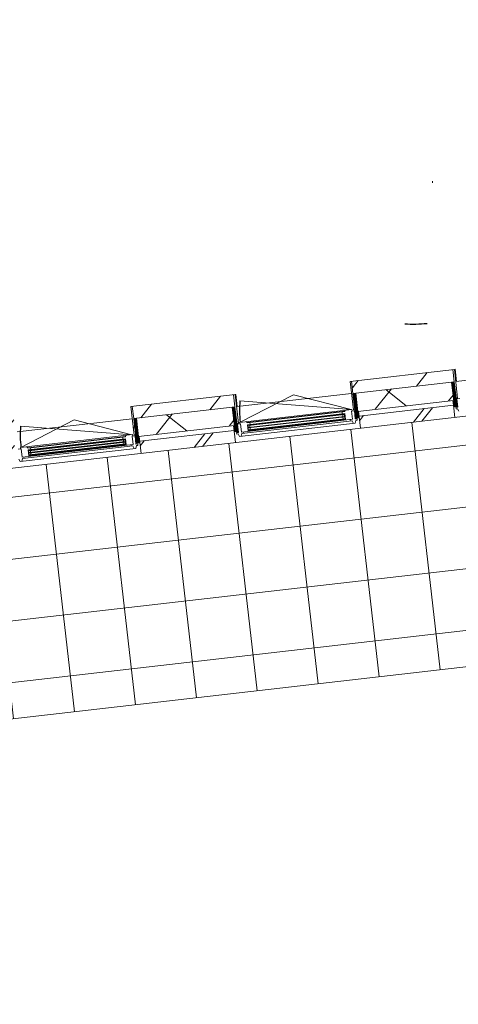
# Model space of a CAD drawing. Header units: metres. Extents: x 136266 to 136452, y 453403 to 453560.
# Tile 104 of 133: x 136326.47 to 136330.05, y 453507.99 to 453516.02. Entities that reach past the tile are written whole.
import ezdxf

# ---------------------------------------------------------------- set-up
doc = ezdxf.new("R2010")
doc.units = ezdxf.units.M
for name, color, linetype, lineweight in [('A-DETL-BEBOUWING', 253, 'Continuous', 9), ('A-DETL-GENF-4', 252, 'Continuous', 9), ('A-FLOR', 192, 'Continuous', 5), ('A-FLOR-PATT', 8, 'Continuous', 5), ('N-WE-OG-BEBOUWING_HOOFDGEBOUW-T25', 7, 'Continuous', 25)]:
    doc.layers.add(name, color=color, linetype=linetype, lineweight=lineweight)
doc.styles.add('NLCS-ISO-M200-T25', font='txt', dxfattribs={"height": 0.5})

# ---------------------------------------------------------------- blocks, each defined once
blk = doc.blocks.new('859-DO-0010 29-09-2022')
at = {"layer": 'A-DETL-BEBOUWING'}
h = blk.add_hatch(dxfattribs=at)
h.set_pattern_fill('FP_841', color=256, angle=44.99999999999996, style=0, pattern_type=2)
h.set_pattern_definition([(76.77799999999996, (1020.113961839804, 631.9547653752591), (-389.3964602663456, 91.48987229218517), [])])
h.paths.add_polyline_path([(41530.92763782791, 67365.17401487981), (41931.95993841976, 67613.61144438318), (41879.29699629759, 67698.62094105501), (41478.26469569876, 67450.18351156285), (41501.02407365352, 67413.44490208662)])
h.paths.add_polyline_path([(42755.70196128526, 68123.91535360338), (43462.13087871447, 68561.54440270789), (43409.46793659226, 68646.55389937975), (42703.03901915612, 68208.92485028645)])
h.paths.add_polyline_path([(44285.87290157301, 69071.84831193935), (44992.30181900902, 69509.47736103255), (44939.6388768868, 69594.48685770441), (44233.20995945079, 69156.85780861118)])
h.paths.add_polyline_path([(45816.04384187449, 70019.78127025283), (46097.24251058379, 70193.98238653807), (45907.35566424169, 70193.98238653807), (45763.38089974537, 70104.79076693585)])
h = blk.add_hatch(dxfattribs=at)
h.set_pattern_fill('FP_1433', color=256, angle=45.00000000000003, style=0, pattern_type=2)
h.set_pattern_definition([(76.77800000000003, (43874.93066880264, 68640.82100662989), (-412.9549461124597, 97.02500956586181), []), (166.778, (43874.93066880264, 68640.82100662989), (-97.0250095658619, -412.9549461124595), [])])
h.paths.add_polyline_path([(41609.92205100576, 67237.65976986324), (41992.25226234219, 67474.5113520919), (41913.25784914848, 67602.02559711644), (41530.92763781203, 67365.17401488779)])
h.paths.add_polyline_path([(42853.39846374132, 68007.98695586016), (43522.42320263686, 68422.44431041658), (43443.42878944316, 68549.95855544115), (42774.40405054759, 68135.50120088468), (42848.6331412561, 68015.67922768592)])
h.paths.add_polyline_path([(44383.56940403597, 68955.91991418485), (45052.59414293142, 69370.37726874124), (44973.59972973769, 69497.89151376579), (44304.57499084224, 69083.4341592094)])
h.paths.add_polyline_path([(45913.74034433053, 69903.85287250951), (46139.94000155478, 70043.98238653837), (45855.10973204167, 70043.9823865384), (45834.74593113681, 70031.36711753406)])
h = blk.add_hatch(dxfattribs=at)
h.set_pattern_fill('FP_1187', color=256, angle=121.7779999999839, style=0, pattern_type=2)
h.set_pattern_definition([(301.7779999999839, (45014.2545662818, 69524.86971495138), (43.18482431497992, 26.75277460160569), [50.8, 0, 0, 0]), (301.7779999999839, (45009.93608385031, 69522.19443749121), (43.18482431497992, 26.75277460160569), [50.8, 0, 0, 0]), (301.7779999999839, (45005.61760141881, 69519.51916003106), (43.18482431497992, 26.75277460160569), [50.8, 0, 0, 0]), (301.7779999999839, (45001.29911898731, 69516.8438825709), (43.18482431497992, 26.75277460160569), [50.8, 0, 0, 0]), (301.7779999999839, (44996.98063655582, 69514.16860511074), (43.18482431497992, 26.75277460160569), [50.8, 0, 0, 0]), (301.7779999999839, (44992.66215412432, 69511.49332765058), (43.18482431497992, 26.75277460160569), [50.8, 0, 0, 0]), (301.7779999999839, (44988.34367169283, 69508.81805019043), (43.18482431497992, 26.75277460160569), [50.8, 0, 0, 0]), (301.7779999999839, (44984.02518926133, 69506.14277273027), (43.18482431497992, 26.75277460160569), [50.8, 0, 0, 0]), (301.7779999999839, (44979.70670682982, 69503.4674952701), (43.18482431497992, 26.75277460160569), [50.8, 0, 0, 0]), (301.7779999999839, (44975.38822439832, 69500.79221780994), (43.18482431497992, 26.75277460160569), [50.8, 0, 0, 0])])
h.paths.add_polyline_path([(45099.207591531, 69336.90808276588), (44992.30181900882, 69509.47736103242), (44973.59972973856, 69497.89151376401), (45080.50550226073, 69325.32223549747)])
h = blk.add_hatch(dxfattribs=at)
h.set_pattern_fill('FP_1436', color=256, angle=44.99999999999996, style=0, pattern_type=2)
h.set_pattern_definition([(76.77799999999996, (44791.80986901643, 69044.13562273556), (-389.3964602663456, 91.48987229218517), []), (76.77799999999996, (45811.92383085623, 69676.0903881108), (-389.3964602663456, 91.48987229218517), [])])
h.paths.add_polyline_path([(44462.39809281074, 68840.06639538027), (45121.22169210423, 69248.20419688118), (45068.55874997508, 69333.21369356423), (44409.73515068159, 68925.0758920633), (44411.48076336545, 68922.25809173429)])
h = blk.add_hatch(dxfattribs=at)
h.set_pattern_fill('FP_1186', color=256, scale=0.9999999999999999, angle=121.7779999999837, style=0, pattern_type=2)
h.set_pattern_definition([(301.7779999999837, (44262.31496470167, 69059.04703315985), (-43.18482431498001, -26.75277460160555), [50.79999999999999, 0, 0, 0]), (301.7779999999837, (44266.63344713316, 69061.72231062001), (-43.18482431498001, -26.75277460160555), [50.79999999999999, 0, 0, 0]), (301.7779999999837, (44270.95192956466, 69064.39758808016), (-43.18482431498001, -26.75277460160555), [50.79999999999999, 0, 0, 0]), (301.7779999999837, (44275.27041199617, 69067.07286554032), (-43.18482431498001, -26.75277460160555), [50.79999999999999, 0, 0, 0]), (301.7779999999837, (44279.58889442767, 69069.74814300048), (-43.18482431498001, -26.75277460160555), [50.79999999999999, 0, 0, 0]), (301.7779999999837, (44283.90737685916, 69072.42342046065), (-43.18482431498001, -26.75277460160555), [50.79999999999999, 0, 0, 0]), (301.7779999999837, (44288.22585929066, 69075.09869792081), (-43.18482431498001, -26.75277460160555), [50.79999999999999, 0, 0, 0]), (301.7779999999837, (44292.54434172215, 69077.77397538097), (-43.18482431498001, -26.75277460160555), [50.79999999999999, 0, 0, 0]), (301.7779999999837, (44296.86282415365, 69080.44925284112), (-43.18482431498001, -26.75277460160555), [50.79999999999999, 0, 0, 0]), (301.7779999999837, (44301.18130658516, 69083.12453030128), (-43.18482431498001, -26.75277460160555), [50.79999999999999, 0, 0, 0])])
h.paths.add_polyline_path([(44405.11890735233, 68921.13430676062), (44304.57499084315, 69083.43415920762), (44285.8729015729, 69071.84831193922), (44392.77867409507, 68899.27903367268), (44411.48076336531, 68910.86488094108)])
h = blk.add_hatch(color=256, dxfattribs=at)
h.paths.add_polyline_path([(43646.01167685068, 68433.71990551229), (43657.9130063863, 68441.09271741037), (43655.80648870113, 68444.49309727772), (43643.90515916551, 68437.12028537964)])
h.paths.add_polyline_path([(43621.78672347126, 68472.82427398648), (43633.68805300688, 68480.19708588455), (43631.5815353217, 68483.59746575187), (43619.68020578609, 68476.22465385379)])
h.paths.add_polyline_path([(44306.53546607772, 68842.91096585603), (44318.43679561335, 68850.2837777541), (44316.33027792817, 68853.68415762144), (44304.42894839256, 68846.31134572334)])
h.paths.add_polyline_path([(44282.31051269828, 68882.01533433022), (44294.21184223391, 68889.38814622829), (44292.10532454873, 68892.78852609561), (44280.20399501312, 68885.41571419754)])
for points in [[(43623.89324115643, 68469.42389411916), (44296.31835991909, 68885.98776636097), (44294.21184223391, 68889.38814622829), (43621.78672347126, 68472.82427398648)], [(43633.89920016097, 68453.27208974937), (44306.32431892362, 68869.8359619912), (44304.21780123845, 68873.23634185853), (43631.79268247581, 68456.67246961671)], [(43643.90515916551, 68437.12028537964), (44316.33027792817, 68853.68415762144), (44314.22376024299, 68857.08453748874), (43641.79864148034, 68440.52066524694)], [(42093.72230086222, 67521.49093579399), (42766.14741962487, 67938.0548080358), (42764.0409019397, 67941.45518790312), (42091.61578317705, 67524.89131566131)], [(42103.72825986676, 67505.3391314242), (42776.1533786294, 67921.90300366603), (42774.04686094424, 67925.30338353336), (42101.6217421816, 67508.73951129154)], [(42113.73421887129, 67489.18732705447), (42786.15933763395, 67905.75119929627), (42784.05281994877, 67909.15157916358), (42111.62770118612, 67492.58770692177)]]:
    blk.add_hatch(color=256, dxfattribs=at).paths.add_polyline_path(points)
h = blk.add_hatch(dxfattribs=at)
h.set_pattern_fill('FP_1187', color=256, angle=121.7779999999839, style=0, pattern_type=2)
h.set_pattern_definition([(301.7779999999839, (43484.08362598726, 68576.93675662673), (43.18482431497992, 26.75277460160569), [50.8, 0, 0, 0]), (301.7779999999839, (43479.76514355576, 68574.26147916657), (43.18482431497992, 26.75277460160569), [50.8, 0, 0, 0]), (301.7779999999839, (43475.44666112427, 68571.58620170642), (43.18482431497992, 26.75277460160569), [50.8, 0, 0, 0]), (301.7779999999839, (43471.12817869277, 68568.91092424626), (43.18482431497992, 26.75277460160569), [50.8, 0, 0, 0]), (301.7779999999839, (43466.80969626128, 68566.2356467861), (43.18482431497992, 26.75277460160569), [50.8, 0, 0, 0]), (301.7779999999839, (43462.49121382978, 68563.56036932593), (43.18482431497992, 26.75277460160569), [50.8, 0, 0, 0]), (301.7779999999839, (43458.17273139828, 68560.88509186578), (43.18482431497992, 26.75277460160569), [50.8, 0, 0, 0]), (301.7779999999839, (43453.85424896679, 68558.20981440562), (43.18482431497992, 26.75277460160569), [50.8, 0, 0, 0]), (301.7779999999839, (43449.53576653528, 68555.53453694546), (43.18482431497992, 26.75277460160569), [50.8, 0, 0, 0]), (301.7779999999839, (43445.21728410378, 68552.8592594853), (43.18482431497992, 26.75277460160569), [50.8, 0, 0, 0])])
h.paths.add_polyline_path([(43569.03665123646, 68388.97512444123), (43462.13087871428, 68561.54440270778), (43443.42878944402, 68549.95855543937), (43550.33456196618, 68377.38927717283)])
h = blk.add_hatch(dxfattribs=at)
h.set_pattern_fill('FP_1435', color=256, angle=45.00000000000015, style=0, pattern_type=2)
h.set_pattern_definition([(76.77800000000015, (43261.63927980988, 68096.20241401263), (-389.3964602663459, 91.48987229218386), []), (76.77800000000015, (44281.75253454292, 68728.15788649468), (-389.3964602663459, 91.48987229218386), [])])
h.paths.add_polyline_path([(42932.22715251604, 67892.1334370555), (43591.05075180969, 68300.27123855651), (43538.38780968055, 68385.28073523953), (42879.56421038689, 67977.14293373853), (42881.30982307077, 67974.3251334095)])
h = blk.add_hatch(dxfattribs=at)
h.set_pattern_fill('FP_1489', color=256, style=0, pattern_type=2)
h.set_pattern_definition([(90, (0, 0), (-400, 2.449293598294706e-14), [])])
h.paths.add_polyline_path([(42816.17074606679, 68002.56966532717), (42826.79693315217, 68009.15253309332), (42703.03901914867, 68208.92485029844), (42692.4128320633, 68202.3419825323), (42755.70196127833, 68100.17949782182)])
h = blk.add_hatch(dxfattribs=at)
h.set_pattern_fill('FP_1186', color=256, scale=0.9999999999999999, angle=121.7779999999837, style=0, pattern_type=2)
h.set_pattern_definition([(301.7779999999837, (42732.14402440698, 68111.11407483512), (-43.18482431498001, -26.75277460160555), [50.79999999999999, 0, 0, 0]), (301.7779999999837, (42736.46250683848, 68113.78935229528), (-43.18482431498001, -26.75277460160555), [50.79999999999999, 0, 0, 0]), (301.7779999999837, (42740.78098926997, 68116.46462975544), (-43.18482431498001, -26.75277460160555), [50.79999999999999, 0, 0, 0]), (301.7779999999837, (42745.09947170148, 68119.1399072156), (-43.18482431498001, -26.75277460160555), [50.79999999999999, 0, 0, 0]), (301.7779999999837, (42749.41795413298, 68121.81518467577), (-43.18482431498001, -26.75277460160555), [50.79999999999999, 0, 0, 0]), (301.7779999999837, (42753.73643656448, 68124.49046213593), (-43.18482431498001, -26.75277460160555), [50.79999999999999, 0, 0, 0]), (301.7779999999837, (42758.05491899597, 68127.16573959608), (-43.18482431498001, -26.75277460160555), [50.79999999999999, 0, 0, 0]), (301.7779999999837, (42762.37340142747, 68129.84101705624), (-43.18482431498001, -26.75277460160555), [50.79999999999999, 0, 0, 0]), (301.7779999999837, (42766.69188385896, 68132.5162945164), (-43.18482431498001, -26.75277460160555), [50.79999999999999, 0, 0, 0]), (301.7779999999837, (42771.01036629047, 68135.19157197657), (-43.18482431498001, -26.75277460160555), [50.79999999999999, 0, 0, 0])])
h.paths.add_polyline_path([(42874.94796705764, 67973.20134843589), (42774.40405054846, 68135.5012008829), (42755.70196127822, 68123.9153536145), (42862.60773380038, 67951.34607534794), (42881.30982307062, 67962.93192261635)])
h = blk.add_hatch(color=256, dxfattribs=at)
h.paths.add_polyline_path([(42115.84073655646, 67485.78694718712), (42127.74206609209, 67493.1597590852), (42125.63554840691, 67496.56013895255), (42113.73421887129, 67489.18732705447)])
h.paths.add_polyline_path([(42091.61578317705, 67524.89131566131), (42103.51711271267, 67532.26412755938), (42101.41059502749, 67535.6645074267), (42089.50926549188, 67528.29169552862)])
h.paths.add_polyline_path([(42776.3645257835, 67894.97800753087), (42788.26585531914, 67902.35081942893), (42786.15933763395, 67905.75119929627), (42774.25800809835, 67898.37838739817)])
h.paths.add_polyline_path([(42752.13957240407, 67934.08237600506), (42764.0409019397, 67941.45518790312), (42761.93438425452, 67944.85556777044), (42750.03305471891, 67937.48275587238)])
at = {"layer": 'A-FLOR-PATT'}
h = blk.add_hatch(dxfattribs=at)
h.set_pattern_fill('FP_2156', color=256, style=0, pattern_type=2)
h.set_pattern_definition([(301.778, (26940.322, 52503.49099999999), (425.0474834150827, 263.3147106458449), []), (31.778, (26940.322, 52503.49099999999), (-263.3147106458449, 425.0474834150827), [])])
h.paths.add_polyline_path([(24166.93060954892, 54132.42644062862), (25437.65313973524, 54919.63245502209), (25550.08501524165, 54738.14283898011), (47342.35457388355, 68238.15070961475), (46310.38049308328, 69903.98238653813), (46179.79104629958, 69903.98238653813), (23211.25600076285, 55675.09409649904), (24166.82563911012, 54132.59588585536)])
h.paths.add_polyline_path([(23532.16437686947, 55176.0665360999), (23225.02324464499, 55671.85944104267), (24487.41427038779, 56453.90413166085), (24920.75464282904, 55751.88144609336), (24437.32716903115, 55452.40063430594), (24459.11217680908, 55416.29394687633), (24465.14643151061, 55393.4962342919), (24461.86320262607, 55373.51270422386), (24446.8208541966, 55353.89108407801), (24432.09843924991, 55344.77062440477), (24409.97084537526, 55342.42003941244), (24388.0732494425, 55350.85654794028), (24372.65852206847, 55367.8440401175), (24366.62426736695, 55390.64175270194), (24369.91291417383, 55410.63378467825), (24368.69220237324, 55410.60996262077), (23416.93197476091, 55381.06549871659), (23540.66532653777, 55181.33283031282)])
h.paths.add_polyline_path([(24417.31259023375, 55346.09114030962), (24440.11030281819, 55352.96462502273), (24456.41695870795, 55370.31609368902), (24460.70108252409, 55397.3507100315), (24452.75209122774, 55418.39683563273), (24436.07725631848, 55432.96736276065), (24413.67425658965, 55437.81051617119), (24388.81165941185, 55428.14209884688), (24374.60468443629, 55410.63378467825), (24371.06961635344, 55386.78727696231), (24378.61157040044, 55366.12367900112), (24394.99906102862, 55351.33377126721), (24409.97084537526, 55347.81610539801)])
h.paths.add_polyline_path([(24440.95207094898, 55434.87909583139), (24428.03634677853, 55440.21013841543), (24438.87861158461, 55435.61948431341), (24440.87979124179, 55434.904905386)])
h.paths.add_polyline_path([(24902.47484786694, 55669.97355134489), (24881.40967101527, 55703.97735001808), (24884.8100508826, 55706.08386770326), (24905.87522773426, 55672.08006903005)])
h.paths.add_polyline_path([(24916.24209174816, 55666.7388958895), (24914.135574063, 55670.13927575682), (24948.1393727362, 55691.20445260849), (24950.24589042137, 55687.80407274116), (24916.61500591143, 55666.96991427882)])
h.paths.add_polyline_path([(24908.68855072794, 55665.50493405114), (24905.87522773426, 55669.69943903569), (24916.24209174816, 55666.7388958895), (24909.60344945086, 55665.65439376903)])
h.paths.add_polyline_path([(24953.48054587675, 55701.57131662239), (24950.08016600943, 55699.46479893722), (24929.01498915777, 55733.46859761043), (24932.41536902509, 55735.5751152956), (24950.82054311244, 55705.86514235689)])
h.paths.add_polyline_path([(24950.24589042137, 55687.80407274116), (24953.48054587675, 55701.57131662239), (24953.48054587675, 55692.30192667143)])
h.paths.add_polyline_path([(24884.64432647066, 55717.7445938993), (24918.64812514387, 55738.80977075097), (24920.75464282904, 55735.40939088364), (24886.75084415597, 55714.34421403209)])
h.paths.add_polyline_path([(24881.40967101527, 55703.97735001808), (24881.40967101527, 55713.24673996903), (24884.64432647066, 55717.7445938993), (24882.25372053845, 55706.08386770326)])
h.paths.add_polyline_path([(24932.41536902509, 55735.5751152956), (24918.64812514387, 55738.80977075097), (24926.20166616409, 55740.04373258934), (24929.01498915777, 55738.02051647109)])
for centre, radius, start, end in [((44086.90410882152, 70656.63261101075), 953.9999999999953, 290.7780000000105, 301.7780000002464), ((44329.41865760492, 68946.48876051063), 911.0000000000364, 200.7780000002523, 211.7780000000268), ((42799.2477173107, 67998.55580218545), 911.0000000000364, 200.7780000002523, 211.7780000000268)]:
    blk.add_arc(centre, radius, start, end)
at = {"layer": 'A-DETL-BEBOUWING'}
for p, q in [((44141.86137201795, 70900.06672106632), (44133.96193069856, 70912.81814556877)), ((41402.05621222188, 66944.20047872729), (46179.7909931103, 69903.98238653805)), ((44950.26506396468, 69601.06972548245), (44222.58377235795, 69150.27494085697)), ((44939.63887687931, 69594.48685771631), (44992.30181900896, 69509.47736103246)), ((45074.02297796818, 69401.29740827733), (44950.26506396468, 69601.06972548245)), ((44304.57499085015, 69083.43415919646), (44973.5997297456, 69497.89151375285)), ((45063.39679088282, 69394.7145405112), (45074.02297796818, 69401.29740827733)), ((45091.47263617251, 69404.4611764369), (45071.07035696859, 69391.8220703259)), ((44383.56940403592, 68955.91991418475), (45052.59414293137, 69370.37726874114)), ((45068.55874997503, 69333.21369356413), (44409.73515068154, 68925.07589206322)), ((45068.55874998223, 69333.21369355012), (45047.49357312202, 69367.2174922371)), ((45121.22169210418, 69248.2041968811), (45068.55874997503, 69333.21369356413)), ((45071.07035696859, 69391.8220703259), (45106.88115761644, 69334.01561258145)), ((45071.29623218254, 69381.96311602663), (45075.54670702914, 69384.5962631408)), ((45106.88115761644, 69334.01561258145), (45094.12973311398, 69326.11617126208)), ((45094.12973311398, 69326.11617126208), (45100.44928616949, 69315.91503166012)), ((45100.44928616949, 69315.91503166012), (45110.65042577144, 69322.23458471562)), ((45110.65042577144, 69322.23458471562), (45129.0370327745, 69307.7455308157)), ((44222.58377235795, 69150.27494085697), (44346.34168636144, 68950.50262365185)), ((44233.20995945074, 69156.8578086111), (44285.8729015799, 69071.84831192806)), ((44329.41865760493, 68946.48876051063), (43477.66831317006, 68623.31334257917)), ((44333.66913243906, 68949.12190761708), (43550.73166798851, 68464.09621060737)), ((43850.65799054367, 68854.37851248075), (44329.41865760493, 68946.48876051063)), ((44286.96477461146, 68910.58083934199), (44287.53360917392, 68920.54119032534)), ((44339.98868549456, 68938.92076801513), (44333.66913243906, 68949.12190761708)), ((44356.14048986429, 68948.92672701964), (44335.73821066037, 68936.28762090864)), ((44335.73821066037, 68936.28762090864), (44371.54901130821, 68878.4811631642)), ((44346.34168636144, 68950.50262365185), (44356.96787344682, 68957.08549141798)), ((44391.95129051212, 68891.1202692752), (44356.14048986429, 68948.92672701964)), ((44360.61683992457, 68941.700919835), (44364.86731474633, 68944.33406693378)), ((44388.66997382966, 68959.07969073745), (44462.39809281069, 68840.06639538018)), ((43554.98214282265, 68466.7293577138), (43850.65799054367, 68854.37851248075)), ((43597.112496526, 68398.7217603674), (44371.54901130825, 68878.48116316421)), ((43598.86609248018, 68359.81257249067), (44405.60621600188, 68859.58389329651)), ((43605.98233448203, 68390.10050902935), (44375.31827946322, 68866.70013529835)), ((44286.96477461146, 68910.58083934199), (43606.03870618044, 68488.75067288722)), ((44288.35103217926, 68908.34311669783), (43607.42496374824, 68486.51295024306)), ((43617.12992088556, 68474.64476558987), (44294.65560944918, 68894.36841435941)), ((44294.21184223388, 68889.38814622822), (43621.78672347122, 68472.82427398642)), ((43623.89324115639, 68469.4238941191), (44296.31835991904, 68885.98776636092)), ((44304.21780123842, 68873.23634185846), (43631.79268247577, 68456.67246961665)), ((43633.89920016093, 68453.27208974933), (44306.32431892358, 68869.83596199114)), ((44314.22376024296, 68857.08453748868), (43641.7986414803, 68440.52066524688)), ((44320.98708051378, 68851.86366601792), (43643.46139195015, 68432.14001724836)), ((43643.90515916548, 68437.12028537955), (44316.33027792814, 68853.68415762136)), ((44269.64894290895, 68896.75726942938), (44277.65371011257, 68883.8358259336)), ((44280.20399501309, 68885.41571419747), (44282.31051269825, 68882.01533433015)), ((44282.31051269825, 68882.01533433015), (44294.21184223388, 68889.38814622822)), ((44284.41703038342, 68878.61495446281), (44292.3164717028, 68865.86352996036)), ((44286.96477461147, 68910.580839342), (44288.35103217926, 68908.34311669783)), ((44288.35103217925, 68908.34311669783), (44286.96477461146, 68910.58083934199)), ((44292.10532454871, 68892.78852609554), (44318.4367956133, 68850.28377775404)), ((44320.98708051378, 68851.8636660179), (44292.10532454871, 68892.78852609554)), ((44294.42298938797, 68862.46315009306), (44302.32243070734, 68849.7117255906)), ((44294.65560944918, 68894.36841435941), (44320.98708051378, 68851.86366601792)), ((44294.6556094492, 68894.36841435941), (44318.4367956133, 68850.28377775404)), ((44303.98518117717, 68841.33107759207), (44306.09169886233, 68837.93069772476)), ((44304.42894839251, 68846.31134572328), (44306.53546607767, 68842.91096585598)), ((44358.79758680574, 68870.58172184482), (44365.11713986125, 68860.38058224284)), ((44375.31827946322, 68866.70013529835), (44393.70488646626, 68852.21108139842)), ((44404.70271501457, 68899.01971059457), (44391.95129051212, 68891.1202692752)), ((44400.82112846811, 68882.49901793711), (44411.02226807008, 68888.8185709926)), ((44405.60621600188, 68859.58389329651), (44400.82112846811, 68882.49901793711)), ((44411.02226807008, 68888.8185709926), (44404.70271501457, 68899.01971059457)), ((43420.09412367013, 68653.13676715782), (42692.41283206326, 68202.34198253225)), ((43409.46793658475, 68646.55389939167), (43462.13087871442, 68561.54440270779)), ((43543.85203767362, 68453.36444995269), (43420.09412367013, 68653.13676715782)), ((42774.4040505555, 68135.50120087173), (43443.42878945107, 68549.95855542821)), ((43533.22585058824, 68446.78158218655), (43543.85203767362, 68453.36444995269)), ((43561.30169587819, 68456.52821811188), (43540.89941667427, 68443.88911200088)), ((43540.89941667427, 68443.88911200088), (43576.71021732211, 68386.08265425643)), ((43541.12529188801, 68434.03015770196), (43545.37576673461, 68436.66330481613)), ((43550.73166798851, 68464.09621060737), (43557.051221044, 68453.8950710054)), ((43561.30169587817, 68456.52821811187), (43597.112496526, 68398.7217603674)), ((43606.03870618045, 68488.75067288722), (43596.86719125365, 68492.67692789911)), ((43607.42496374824, 68486.51295024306), (43606.03870618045, 68488.75067288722)), ((43643.46139195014, 68432.14001724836), (43617.12992088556, 68474.64476558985)), ((43646.01167685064, 68433.71990551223), (43617.12992088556, 68474.64476558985)), ((43619.68020578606, 68476.22465385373), (43646.01167685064, 68433.71990551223)), ((43619.68020578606, 68476.22465385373), (43643.46139195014, 68432.14001724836)), ((43621.78672347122, 68472.82427398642), (43633.68805300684, 68480.19708588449)), ((43634.13182022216, 68485.1773540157), (43626.12705301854, 68498.0987975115)), ((43633.68805300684, 68480.19708588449), (43631.58153532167, 68483.59746575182)), ((43631.79268247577, 68456.67246961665), (43633.89920016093, 68453.27208974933)), ((43643.69401201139, 68464.04528151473), (43635.79457069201, 68476.79670601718)), ((43653.69997101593, 68447.89347714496), (43645.80052969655, 68460.6449016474)), ((43657.91300638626, 68441.09271741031), (43655.8064887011, 68444.49309727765)), ((43662.56980897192, 68439.27222580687), (43660.46329128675, 68442.67260567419)), ((42853.39846374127, 68007.98695586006), (43522.42320263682, 68422.44431041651)), ((43538.3878096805, 68385.28073523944), (42879.56421038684, 67977.14293373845)), ((43591.05075180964, 68300.27123855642), (43517.32263282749, 68419.28453391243)), ((43576.71021732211, 68386.08265425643), (43563.95879281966, 68378.18321293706)), ((43563.95879281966, 68378.18321293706), (43570.27834587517, 68367.9820733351)), ((43570.27834587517, 68367.9820733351), (43580.47948547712, 68374.3016263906)), ((43580.47948547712, 68374.3016263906), (43598.86609248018, 68359.81257249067)), ((43610.7674220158, 68367.18538438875), (43605.98233448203, 68390.10050902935)), ((43616.18347408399, 68396.42006208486), (43609.86392102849, 68406.62120168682)), ((42692.41283206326, 68202.34198253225), (42816.17074606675, 68002.56966532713)), ((42703.03901915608, 68208.92485028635), (42755.70196128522, 68123.91535360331)), ((42799.2477173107, 67998.55580218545), (41947.49737287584, 67675.380384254)), ((42803.49819214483, 68001.1889492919), (42020.56072769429, 67516.16325228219)), ((42756.79383431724, 67962.6478810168), (42075.86776588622, 67540.81771456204)), ((42758.18009188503, 67960.41015837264), (42077.25402345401, 67538.57999191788)), ((42320.48705024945, 67906.44555415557), (42799.2477173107, 67998.55580218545)), ((42756.79383431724, 67962.6478810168), (42757.3626688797, 67972.60823200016)), ((42758.18009188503, 67960.41015837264), (42756.79383431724, 67962.6478810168)), ((42809.81774520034, 67990.98780968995), (42803.49819214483, 68001.1889492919)), ((42825.96954957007, 68000.99376869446), (42805.56727036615, 67988.35466258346)), ((42841.37807101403, 67930.54820483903), (42805.56727036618, 67988.35466258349)), ((42816.17074606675, 68002.56966532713), (42826.79693315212, 68009.15253309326)), ((42861.78035021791, 67943.18731095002), (42825.96954957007, 68000.99376869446)), ((42830.44589963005, 67993.76796151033), (42834.69637445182, 67996.4011086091)), ((42858.49903353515, 68011.14673241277), (42932.227152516, 67892.13343705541)), ((42024.81120252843, 67518.79639938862), (42320.48705024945, 67906.44555415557)), ((42066.94155623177, 67450.78880204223), (42841.37807101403, 67930.54820483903)), ((42068.69515218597, 67411.87961416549), (42875.43527570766, 67911.65093497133)), ((42075.81139418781, 67442.16755070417), (42845.147339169, 67918.76717697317)), ((42086.95898059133, 67526.71180726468), (42764.48466915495, 67946.43545603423)), ((42764.04090193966, 67941.45518790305), (42091.615783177, 67524.89131566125)), ((42093.72230086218, 67521.49093579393), (42766.14741962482, 67938.05480803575)), ((42774.0468609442, 67925.30338353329), (42101.62174218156, 67508.73951129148)), ((42103.72825986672, 67505.33913142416), (42776.15337862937, 67921.90300366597)), ((42784.05281994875, 67909.15157916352), (42111.62770118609, 67492.58770692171)), ((42790.81614021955, 67903.93070769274), (42113.29045165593, 67484.20705892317)), ((42113.73421887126, 67489.18732705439), (42786.15933763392, 67905.7511992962)), ((42739.47800261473, 67948.8243111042), (42747.48276981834, 67935.90286760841)), ((42750.03305471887, 67937.4827558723), (42752.13957240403, 67934.08237600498)), ((42752.13957240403, 67934.08237600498), (42764.04090193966, 67941.45518790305)), ((42754.2460900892, 67930.68199613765), (42762.14553140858, 67917.9305716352)), ((42761.93438425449, 67944.85556777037), (42788.26585531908, 67902.35081942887)), ((42790.81614021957, 67903.93070769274), (42761.93438425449, 67944.85556777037)), ((42766.14741962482, 67938.05480803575), (42764.04090193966, 67941.45518790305)), ((42764.25204909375, 67914.53019176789), (42772.15149041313, 67901.77876726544)), ((42790.81614021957, 67903.93070769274), (42764.48466915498, 67946.43545603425)), ((42764.48466915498, 67946.43545603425), (42788.26585531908, 67902.35081942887)), ((42773.81424088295, 67893.39811926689), (42775.92075856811, 67889.99773939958)), ((42774.2580080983, 67898.37838739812), (42776.36452578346, 67894.97800753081)), ((42828.62664651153, 67922.64876351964), (42834.94619956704, 67912.44762391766)), ((42845.147339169, 67918.76717697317), (42863.53394617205, 67904.27812307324)), ((42874.53177472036, 67951.08675226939), (42861.78035021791, 67943.18731095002)), ((42870.6501881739, 67934.56605961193), (42880.85132777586, 67940.88561266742)), ((42875.43527570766, 67911.65093497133), (42870.6501881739, 67934.56605961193)), ((42880.85132777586, 67940.88561266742), (42874.53177472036, 67951.08675226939)), ((42031.13075558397, 67508.5952597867), (42010.72847638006, 67495.9561536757)), ((42020.56072769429, 67516.16325228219), (42026.88028074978, 67505.96211268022)), ((42031.13075558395, 67508.59525978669), (42066.94155623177, 67450.78880204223)), ((42075.86776588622, 67540.81771456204), (42066.69625095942, 67544.74396957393)), ((42077.25402345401, 67538.57999191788), (42075.86776588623, 67540.81771456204)), ((42113.29045165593, 67484.20705892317), (42086.95898059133, 67526.71180726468)), ((42115.84073655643, 67485.78694718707), (42086.95898059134, 67526.71180726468)), ((42089.50926549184, 67528.29169552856), (42115.84073655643, 67485.78694718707)), ((42089.50926549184, 67528.29169552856), (42113.29045165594, 67484.20705892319)), ((42091.615783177, 67524.89131566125), (42103.51711271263, 67532.26412755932)), ((42103.96087992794, 67537.24439569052), (42095.95611272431, 67550.16583918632)), ((42103.51711271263, 67532.26412755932), (42101.41059502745, 67535.66450742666)), ((42113.52307171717, 67516.11232318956), (42105.62363039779, 67528.86374769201)), ((42123.52903072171, 67499.96051881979), (42115.62958940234, 67512.71194332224)), ((42127.74206609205, 67493.15975908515), (42125.63554840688, 67496.56013895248)), ((42132.39886867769, 67491.33926748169), (42130.29235099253, 67494.73964734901)), ((42050.3085451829, 67426.36866806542), (42068.69515218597, 67411.87961416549)), ((42080.59648172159, 67419.25242606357), (42075.81139418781, 67442.16755070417)), ((42086.01253378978, 67448.48710375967), (42079.69298073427, 67458.68824336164))]:
    blk.add_line(p, q, dxfattribs=at)
at = {"layer": 'A-DETL-GENF-4'}
for p, q in [((44992.30181900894, 69509.47736103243), (44973.59972973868, 69497.89151376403)), ((44973.59972973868, 69497.89151376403), (45080.50550226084, 69325.32223549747)), ((45099.20759153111, 69336.90808276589), (44992.30181900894, 69509.47736103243)), ((45080.50550226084, 69325.32223549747), (45099.20759153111, 69336.90808276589)), ((44285.87290157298, 69071.84831193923), (44304.57499084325, 69083.43415920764)), ((44304.57499084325, 69083.43415920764), (44411.48076336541, 68910.86488094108)), ((44392.77867409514, 68899.27903367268), (44285.87290157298, 69071.84831193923)), ((44411.48076336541, 68910.86488094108), (44392.77867409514, 68899.27903367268)), ((43462.13087871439, 68561.54440270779), (43443.42878944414, 68549.95855543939)), ((43443.42878944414, 68549.95855543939), (43550.3345619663, 68377.38927717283)), ((43569.03665123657, 68388.97512444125), (43462.13087871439, 68561.54440270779)), ((43550.3345619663, 68377.38927717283), (43569.03665123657, 68388.97512444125)), ((42755.70196127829, 68123.9153536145), (42774.40405054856, 68135.50120088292)), ((42862.60773380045, 67951.34607534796), (42755.70196127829, 68123.9153536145)), ((42774.40405054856, 68135.50120088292), (42881.30982307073, 67962.93192261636)), ((42881.30982307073, 67962.93192261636), (42862.60773380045, 67951.34607534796))]:
    blk.add_line(p, q, dxfattribs=at)
at = {"layer": 'A-FLOR'}
for p, q in [((45002.9280060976, 69516.06022879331), (45805.41765480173, 70013.19840246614)), ((44950.26506398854, 69601.06972544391), (44955.32455944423, 69604.20405662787)), ((44955.32455944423, 69604.20405662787), (45007.98750156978, 69519.1945599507)), ((43477.81635063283, 68571.26194164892), (44275.24650386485, 69065.26578416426)), ((43420.09412368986, 68653.13676712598), (43425.15361914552, 68656.27109830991)), ((43425.15361914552, 68656.27109830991), (43477.81635063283, 68571.26194164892)), ((43472.75706580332, 68568.12727046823), (43477.81635063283, 68571.26147117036)), ((25550.08501524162, 54738.14283898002), (47342.35457388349, 68238.15070961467)), ((41942.58612550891, 67620.19431214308), (42745.07577421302, 68117.33248581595))]:
    blk.add_line(p, q, dxfattribs=at)

msp = doc.modelspace()

# ---------------------------------------------------------------- block references
at = {"xscale": 0.001, "yscale": 0.001, "zscale": 0.001, "rotation": 334.7650131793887}
msp.add_blockref('859-DO-0010 29-09-2022', (136259.6791283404, 453469.3710543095), dxfattribs=at)

# ---------------------------------------------------------------- next in the draw order: texts
at = {"layer": 'N-WE-OG-BEBOUWING_HOOFDGEBOUW-T25', "insert": (136329.6984898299, 453519.2086299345), "char_height": 1, "attachment_point": 1, "rotation": 334.7647804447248, "style": 'NLCS-ISO-M200-T25', "bg_fill": 19, "box_fill_scale": 1.5, "bg_fill_color": 256, "bg_fill_transparency": 0}
msp.add_mtext_dynamic_manual_height_columns('Vloerpeil = +2.17 NAP', width=13.22656778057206, gutter_width=2.5, heights=[0], dxfattribs=at)

doc.saveas('drawing.dxf')
